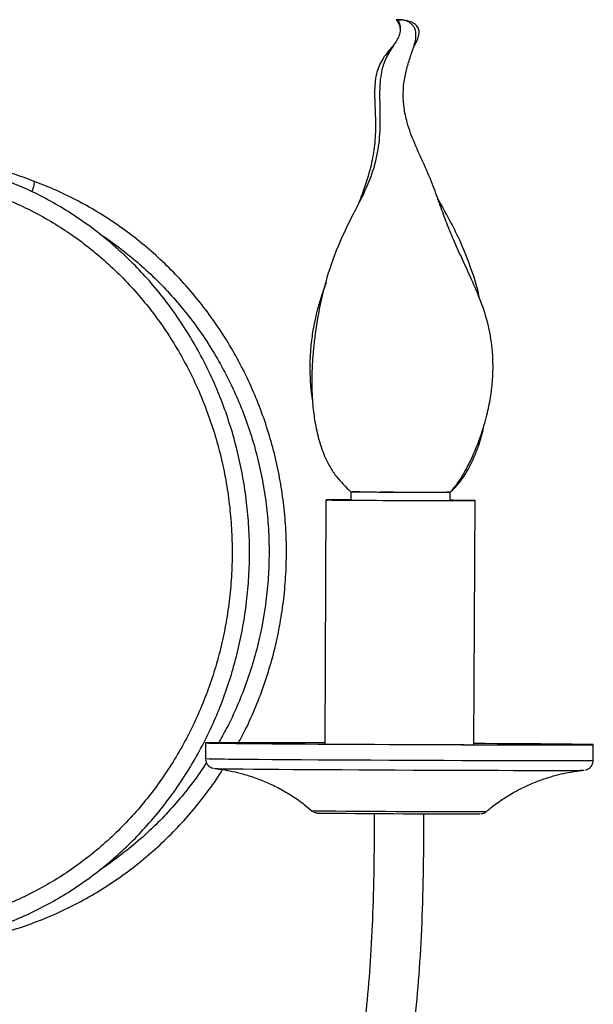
# Model space of a CAD drawing. Header units: millimetres. Extents: x 425 to 1011, y 286 to 740.
# Tile 6 of 41: x 504 to 527, y 314 to 354. Entities that reach past the tile are written whole.
import ezdxf

# ---------------------------------------------------------------- set-up
doc = ezdxf.new("R2010")
doc.units = ezdxf.units.MM

msp = doc.modelspace()

# ---------------------------------------------------------------- linework, layer by layer
at = {"color": 7, "linetype": 'Continuous', "lineweight": 25}
for p, q in [((517.032, 334.618), (517.031, 334.278)), ((521.031, 334.26), (521.032, 334.6)), ((516.031, 334.289), (515.987, 324.466)), ((521.986, 324.439), (522.031, 334.262)), ((511.187, 324.511), (511.184, 323.881)), ((526.784, 323.811), (526.787, 324.441))]:
    msp.add_line(p, q, dxfattribs=at)
at = {"color": 7, "linetype": 'Continuous', "lineweight": 25, "flags": 128}
for points in [[(520.999, 334.601), (520.994, 334.602), (520.895, 334.603)], [(517.031, 334.292), (516.968, 334.292), (516.66, 334.292), (516.407, 334.292), (516.216, 334.292), (516.09, 334.291), (516.034, 334.29), (516.048, 334.288), (516.132, 334.286), (516.283, 334.284), (516.499, 334.282)], [(517.031, 334.291), (516.96, 334.291), (516.694, 334.291), (516.489, 334.291), (516.349, 334.29), (516.279, 334.289), (516.28, 334.287), (516.353, 334.286), (516.494, 334.284), (516.702, 334.281)], [(516.499, 334.282), (516.775, 334.279), (517.103, 334.277), (517.477, 334.274), (517.886, 334.272), (518.323, 334.269), (518.776, 334.267), (519.236, 334.265), (519.69, 334.263), (520.129, 334.262), (520.542, 334.26), (520.92, 334.26), (521.254, 334.259), (521.535, 334.259), (521.758, 334.259), (521.917, 334.26), (522.008, 334.261), (522.029, 334.262), (521.98, 334.264), (521.862, 334.266), (521.678, 334.268), (521.432, 334.271), (521.129, 334.273), (521.031, 334.274)], [(516.702, 334.281), (516.97, 334.279), (517.291, 334.276), (517.657, 334.274), (518.059, 334.272), (518.486, 334.269), (518.927, 334.267), (519.37, 334.265), (519.805, 334.264), (520.22, 334.262), (520.604, 334.261), (520.948, 334.261), (521.241, 334.26), (521.478, 334.26), (521.651, 334.261), (521.756, 334.262), (521.791, 334.263), (521.754, 334.265), (521.646, 334.267), (521.471, 334.269), (521.233, 334.271), (521.031, 334.273)], [(515.987, 324.513), (515.78, 324.514), (515.119, 324.515), (514.492, 324.517), (513.907, 324.518), (513.367, 324.519), (512.878, 324.519), (512.445, 324.519), (512.071, 324.519), (511.759, 324.518), (511.513, 324.517), (511.335, 324.515), (511.226, 324.513), (511.187, 324.511), (511.219, 324.509), (511.321, 324.506), (511.492, 324.503), (511.732, 324.499), (512.037, 324.496), (512.405, 324.492)], [(515.987, 324.512), (515.383, 324.514), (514.754, 324.516), (514.165, 324.517), (513.621, 324.518), (513.126, 324.518), (512.686, 324.518), (512.306, 324.518), (511.987, 324.517), (511.734, 324.516), (511.549, 324.514), (511.433, 324.513), (511.387, 324.51), (511.413, 324.508), (511.509, 324.505), (511.675, 324.502), (511.91, 324.499), (512.21, 324.495), (512.574, 324.491)], [(512.405, 324.492), (512.833, 324.488), (513.316, 324.484), (513.851, 324.48), (514.432, 324.476), (515.055, 324.471), (515.713, 324.467), (516.4, 324.463), (517.112, 324.459), (517.84, 324.456), (518.578, 324.452), (519.321, 324.449), (520.06, 324.446), (520.789, 324.443), (521.503, 324.44), (522.193, 324.438), (522.854, 324.436), (523.481, 324.435), (524.066, 324.434), (524.606, 324.433), (525.095, 324.432), (525.528, 324.432), (525.902, 324.433), (526.214, 324.434), (526.46, 324.435), (526.638, 324.436), (526.748, 324.438), (526.786, 324.441), (526.755, 324.443), (526.652, 324.446), (526.481, 324.449), (526.242, 324.453), (525.936, 324.456), (525.568, 324.46), (525.141, 324.464), (524.657, 324.468), (524.122, 324.472), (523.541, 324.476), (522.919, 324.48), (522.261, 324.484), (521.987, 324.486)], [(512.574, 324.491), (512.997, 324.487), (513.477, 324.484), (514.008, 324.479), (514.585, 324.475), (515.204, 324.471), (515.857, 324.467), (516.54, 324.463), (517.246, 324.459), (517.968, 324.456), (518.7, 324.452), (519.434, 324.449), (520.164, 324.446), (520.884, 324.443), (521.585, 324.441), (522.262, 324.439), (522.909, 324.437), (523.519, 324.435), (524.086, 324.434), (524.606, 324.434), (525.074, 324.433), (525.485, 324.434), (525.835, 324.434), (526.121, 324.435), (526.34, 324.436), (526.491, 324.438), (526.572, 324.44), (526.582, 324.442), (526.521, 324.445), (526.39, 324.448), (526.189, 324.451), (525.922, 324.455), (525.589, 324.458), (525.195, 324.462), (524.743, 324.466), (524.237, 324.47), (523.682, 324.474), (523.084, 324.478), (522.447, 324.482), (521.987, 324.485)], [(512.703, 323.463), (513.125, 323.459), (513.603, 323.455), (514.133, 323.451), (514.709, 323.447), (515.327, 323.443), (515.98, 323.439), (516.662, 323.435), (517.366, 323.431), (518.085, 323.428), (518.814, 323.424), (519.544, 323.421), (520.268, 323.418), (520.98, 323.415), (521.673, 323.413), (522.34, 323.411), (522.975, 323.409), (523.571, 323.408), (524.123, 323.407), (524.626, 323.406), (525.074, 323.406), (525.463, 323.407), (525.79, 323.407), (526.052, 323.408), (526.245, 323.41), (526.369, 323.412), (526.421, 323.414), (526.422, 323.414)]]:
    msp.add_lwpolyline(points, dxfattribs=at)
at = {"color": 8, "linetype": 'Continuous', "lineweight": 25, "flags": 128}
msp.add_lwpolyline([(512.402, 323.862), (512.83, 323.858), (513.313, 323.854), (513.848, 323.85), (514.429, 323.845), (515.052, 323.841), (515.71, 323.837), (516.398, 323.833), (517.109, 323.829), (517.837, 323.826), (518.576, 323.822), (519.318, 323.819), (520.057, 323.816), (520.787, 323.813), (521.5, 323.81), (522.19, 323.808), (522.852, 323.806), (523.478, 323.805), (524.063, 323.803), (524.603, 323.803), (525.092, 323.802), (525.525, 323.802), (525.9, 323.803), (526.211, 323.803), (526.457, 323.805), (526.636, 323.806), (526.745, 323.808), (526.784, 323.81), (526.784, 323.811)], dxfattribs=at)
at = {"color": 7, "linetype": 'Continuous', "lineweight": 25}
for centre, radius, start, end in [((517.449, 349.005), 14.393, 268.3415, 270.0656), ((517.331, 301.949), 32.671, 89.9165, 90.4479), ((520.199, 616.933), 282.334, 269.44526, 270.16913), ((518.355, 338.98), 4.369, 268.0282, 270.3789), ((519.473, 439.071), 104.466, 269.40234, 270.21205), ((512.767, 365.329), 41.866, 268.3227, 269.9119), ((520.982, 805.805), 484.145, 269.41546, 270.14681)]:
    msp.add_arc(centre, radius, start, end, dxfattribs=at)
at = {"color": 8, "linetype": 'Continuous', "lineweight": 25}
for centre, radius, start, end in [((512.45, 365.578), 41.716, 268.2607, 269.9342), ((516.028, 340.245), 18.467, 268.2517, 269.9526), ((520.933, 795.008), 473.256, 269.40431, 270.18777)]:
    msp.add_arc(centre, radius, start, end, dxfattribs=at)
at = {"color": 7, "linetype": 'Continuous', "lineweight": 25}
for points, knots in [([(518.928, 353.61), (518.956, 353.54), (519.004, 353.422), (519.023, 353.232), (519.008, 353.092), (518.968, 352.946), (518.876, 352.767), (518.734, 352.556), (518.58, 352.321), (518.395, 351.984), (518.231, 351.488), (518.181, 350.833), (518.195, 350.159), (518.211, 349.39), (518.159, 348.489), (517.949, 347.557), (517.601, 346.712), (517.222, 345.97), (516.72, 345.006), (516.218, 343.8), (515.815, 342.34), (515.617, 341.186), (515.518, 340.325), (515.47, 339.698), (515.449, 338.948), (515.481, 338.169), (515.581, 337.407), (515.732, 336.72), (515.937, 336.112), (516.178, 335.621), (516.506, 335.118), (516.823, 334.817), (517.032, 334.618)], [0, 0, 0, 0, 0.014155, 0.023591, 0.030266, 0.035345, 0.046076, 0.059495, 0.075673, 0.092219, 0.121877, 0.155532, 0.188881, 0.2216, 0.269813, 0.32327, 0.363003, 0.405188, 0.44653, 0.523941, 0.597725, 0.670186, 0.696827, 0.725933, 0.763206, 0.807648, 0.84103, 0.876766, 0.911584, 0.93558, 0.957549, 1, 1, 1, 1]), ([(518.861, 353.61), (518.916, 353.524), (518.987, 353.413), (519.009, 353.283), (519.013, 353.255)], [0, 0, 0, 0, 0.7836, 1, 1, 1, 1]), ([(519.009, 353.61), (519.01, 353.61), (519.012, 353.61), (519.002, 353.61), (518.984, 353.61), (518.959, 353.61), (518.932, 353.61), (518.904, 353.61), (518.879, 353.61), (518.862, 353.61), (518.862, 353.61), (518.861, 353.61)], [0, 0, 0, 0, 0.042526, 0.164559, 0.286164, 0.408335, 0.530523, 0.652124, 0.774166, 0.895887, 1, 1, 1, 1]), ([(519.045, 353.609), (519.037, 353.609), (519.02, 353.61), (518.992, 353.61), (518.966, 353.61), (518.945, 353.61), (518.931, 353.61), (518.926, 353.61), (518.93, 353.61), (518.947, 353.61), (518.974, 353.61), (519.002, 353.61), (519.028, 353.61), (519.049, 353.61), (519.063, 353.61), (519.068, 353.61), (519.064, 353.609), (519.051, 353.609), (519.045, 353.609)], [0, 0, 0, 0, 0.062199, 0.124555, 0.186693, 0.24912, 0.311555, 0.373691, 0.436052, 0.498249, 0.560589, 0.623334, 0.686037, 0.74911, 0.812193, 0.874898, 0.937653, 1, 1, 1, 1]), ([(521.032, 334.6), (521.129, 334.712), (521.344, 334.96), (521.625, 335.417), (521.946, 336.049), (522.255, 336.817), (522.503, 337.646), (522.656, 338.388), (522.737, 339.061), (522.761, 339.715), (522.721, 340.501), (522.564, 341.408), (522.237, 342.371), (521.861, 343.235), (521.495, 344.016), (521.168, 344.73), (520.878, 345.432), (520.622, 346.155), (520.344, 346.943), (519.987, 347.77), (519.6, 348.608), (519.304, 349.379), (519.161, 350.062), (519.126, 350.642), (519.176, 351.197), (519.295, 351.719), (519.457, 352.22), (519.601, 352.607), (519.656, 352.91), (519.651, 353.072), (519.633, 353.169), (519.607, 353.245), (519.575, 353.311), (519.532, 353.375), (519.464, 353.448), (519.363, 353.521), (519.22, 353.584), (519.113, 353.6), (519.051, 353.609)], [0, 0, 0, 0, 0.021336, 0.04727, 0.076796, 0.123322, 0.166214, 0.201142, 0.232298, 0.26365, 0.29507, 0.345456, 0.395474, 0.44111, 0.481069, 0.519848, 0.554, 0.590404, 0.630495, 0.674432, 0.720535, 0.764078, 0.793888, 0.821381, 0.847521, 0.873487, 0.899922, 0.930103, 0.944441, 0.950123, 0.954864, 0.95899, 0.961688, 0.965334, 0.97022, 0.976948, 0.986461, 1, 1, 1, 1]), ([(519.547, 352.492), (519.61, 352.603), (519.712, 352.782), (519.781, 353.014), (519.781, 353.153), (519.763, 353.233), (519.728, 353.31), (519.674, 353.38), (519.588, 353.452), (519.461, 353.52), (519.277, 353.579), (519.132, 353.595), (519.053, 353.603)], [0, 0, 0, 0, 0.234997, 0.378081, 0.43486, 0.484151, 0.523786, 0.58484, 0.641961, 0.725621, 0.848294, 1, 1, 1, 1]), ([(518.751, 352.581), (518.728, 352.555), (518.563, 352.363), (518.263, 352.022), (518.017, 351.385), (517.974, 350.681), (518.009, 349.934), (518.034, 349.164), (517.977, 348.363), (517.793, 347.494), (517.564, 346.777), (517.391, 346.339), (517.342, 346.214)], [0, 0, 0, 0, 0.015614, 0.114698, 0.206437, 0.317941, 0.428209, 0.541899, 0.663645, 0.78831, 0.939959, 1, 1, 1, 1]), ([(504.265, 347.115), (503.987, 347.218), (503.458, 347.413), (502.68, 347.64), (501.967, 347.777), (501.301, 347.856), (500.736, 347.889), (500.266, 347.92), (499.977, 347.953), (499.811, 348.006), (499.744, 348.041), (499.694, 348.088), (499.621, 348.212), (499.545, 348.473), (499.429, 348.843), (499.226, 349.221), (498.906, 349.508), (498.476, 349.667), (498.16, 349.644), (497.989, 349.632)], [0, 0, 0, 0, 0.122015, 0.232885, 0.334502, 0.422367, 0.511081, 0.569071, 0.618183, 0.632051, 0.642371, 0.650225, 0.661073, 0.70067, 0.759242, 0.817889, 0.87127, 0.930693, 1, 1, 1, 1]), ([(499.934, 316.44), (500.098, 316.463), (500.569, 316.527), (501.341, 316.682), (502.244, 316.924), (503.131, 317.228), (503.998, 317.591), (504.842, 318.012), (505.66, 318.49), (506.448, 319.022), (507.203, 319.607), (507.923, 320.242), (508.604, 320.925), (509.244, 321.652), (509.839, 322.422), (510.389, 323.231), (510.89, 324.075), (511.341, 324.952), (511.739, 325.858), (512.083, 326.789), (512.372, 327.741), (512.605, 328.712), (512.781, 329.696), (512.898, 330.69), (512.957, 331.691), (512.957, 332.693), (512.899, 333.693), (512.782, 334.688), (512.606, 335.672), (512.374, 336.643), (512.085, 337.596), (511.741, 338.527), (511.342, 339.433), (510.892, 340.31), (510.391, 341.155), (509.841, 341.964), (509.245, 342.734), (508.605, 343.463), (507.924, 344.146), (507.204, 344.781), (506.448, 345.366), (505.66, 345.899), (504.841, 346.376), (504.03, 346.785), (503.483, 347.009), (503.226, 347.114)], [0, 0, 0, 0, 0.012542, 0.036078, 0.059618, 0.083159, 0.106703, 0.13025, 0.1538, 0.177354, 0.200912, 0.224473, 0.248038, 0.271607, 0.295179, 0.318755, 0.342333, 0.365915, 0.389499, 0.413085, 0.436673, 0.460263, 0.483854, 0.507446, 0.53104, 0.554634, 0.578228, 0.601822, 0.625417, 0.649011, 0.672604, 0.696196, 0.719788, 0.743377, 0.766965, 0.790551, 0.814134, 0.837714, 0.861292, 0.884865, 0.908435, 0.932001, 0.955564, 0.979122, 1, 1, 1, 1]), ([(512.515, 324.531), (512.592, 324.671), (512.828, 325.102), (513.166, 325.855), (513.528, 326.784), (513.83, 327.737), (514.074, 328.707), (514.257, 329.691), (514.38, 330.685), (514.442, 331.685), (514.443, 332.687), (514.382, 333.687), (514.26, 334.681), (514.077, 335.665), (513.835, 336.635), (513.533, 337.588), (513.174, 338.519), (512.758, 339.425), (512.288, 340.302), (511.765, 341.147), (511.191, 341.956), (510.569, 342.726), (509.901, 343.455), (509.189, 344.138), (508.437, 344.774), (507.648, 345.359), (506.824, 345.893), (505.969, 346.371), (505.116, 346.782), (504.539, 347.008), (504.264, 347.115)], [0, 0, 0, 0, 0.017595, 0.054108, 0.090623, 0.127139, 0.163656, 0.200174, 0.236694, 0.273214, 0.309735, 0.346256, 0.382778, 0.419299, 0.455819, 0.492339, 0.528858, 0.565376, 0.601893, 0.638408, 0.674922, 0.711434, 0.747943, 0.784451, 0.820956, 0.85746, 0.89396, 0.930459, 0.966955, 1, 1, 1, 1]), ([(502.972, 346.461), (503.119, 346.402), (503.549, 346.23), (504.246, 345.899), (505.052, 345.451), (505.829, 344.947), (506.575, 344.391), (507.286, 343.783), (507.958, 343.127), (508.591, 342.426), (509.18, 341.682), (509.723, 340.899), (510.219, 340.079), (510.665, 339.227), (511.059, 338.345), (511.399, 337.438), (511.685, 336.509), (511.914, 335.562), (512.087, 334.602), (512.201, 333.631), (512.258, 332.654), (512.256, 331.675), (512.196, 330.699), (512.078, 329.728), (511.902, 328.768), (511.669, 327.822), (511.38, 326.895), (511.036, 325.99), (510.639, 325.11), (510.191, 324.26), (509.693, 323.443), (509.147, 322.662), (508.555, 321.921), (507.921, 321.222), (507.246, 320.57), (506.533, 319.965), (505.786, 319.412), (505.008, 318.911), (504.201, 318.466), (503.37, 318.078), (502.516, 317.749), (501.645, 317.481), (500.755, 317.268), (500.151, 317.179), (499.847, 317.135)], [0, 0, 0, 0, 0.012521, 0.036624, 0.060727, 0.084826, 0.10892, 0.13301, 0.157096, 0.181178, 0.205256, 0.22933, 0.253401, 0.277469, 0.301534, 0.325596, 0.349657, 0.373716, 0.397773, 0.421829, 0.445884, 0.469939, 0.493993, 0.518047, 0.542102, 0.566156, 0.590211, 0.614267, 0.638325, 0.662384, 0.686445, 0.710508, 0.734575, 0.758644, 0.782717, 0.806794, 0.830875, 0.854961, 0.879051, 0.903146, 0.927245, 0.951349, 0.975456, 1, 1, 1, 1]), ([(522.2, 342.426), (522.194, 342.458), (522.112, 342.885), (521.858, 343.662), (521.456, 344.683), (520.992, 345.586), (520.682, 346.141), (520.524, 346.422)], [0, 0, 0, 0, 0.021993, 0.300347, 0.560978, 0.777672, 1, 1, 1, 1]), ([(506.909, 344.997), (506.942, 344.976), (507.247, 344.789), (507.793, 344.384), (508.54, 343.78), (509.244, 343.122), (509.906, 342.421), (510.523, 341.677), (511.093, 340.893), (511.611, 340.073), (512.078, 339.22), (512.49, 338.338), (512.847, 337.43), (513.145, 336.501), (513.385, 335.554), (513.565, 334.592), (513.685, 333.621), (513.744, 332.644), (513.741, 331.665), (513.678, 330.688), (513.553, 329.717), (513.368, 328.757), (513.123, 327.811), (512.82, 326.883), (512.458, 325.979), (512.087, 325.182), (511.813, 324.701), (511.7, 324.502)], [0, 0, 0, 0, 0.0051426, 0.0471282, 0.0891111, 0.1310911, 0.1730682, 0.2150424, 0.2570139, 0.2989827, 0.340949, 0.3829129, 0.4248747, 0.4668346, 0.5087928, 0.5507496, 0.5927053, 0.63466, 0.6766142, 0.7185681, 0.7605219, 0.8024758, 0.8444302, 0.8863854, 0.9283416, 0.9702992, 1, 1, 1, 1]), ([(516.032, 343.023), (515.972, 342.855), (515.847, 342.51), (515.704, 342.021), (515.582, 341.529), (515.479, 340.992), (515.394, 340.288), (515.372, 339.481), (515.408, 338.776), (515.472, 338.38), (515.492, 338.255)], [0, 0, 0, 0, 0.110169, 0.227166, 0.315254, 0.423579, 0.565233, 0.752098, 0.922014, 1, 1, 1, 1]), ([(521.032, 334.6), (521.144, 334.709), (521.378, 334.938), (521.703, 335.407), (521.965, 335.92), (522.153, 336.411), (522.275, 336.814), (522.356, 337.105), (522.385, 337.281), (522.392, 337.322)], [0, 0, 0, 0, 0.151344, 0.31897, 0.55066, 0.707857, 0.827405, 0.959294, 1, 1, 1, 1]), ([(517.049, 334.618), (517.047, 334.618), (517.043, 334.617), (517.186, 334.615), (517.453, 334.612), (517.834, 334.609), (518.294, 334.606), (518.804, 334.604), (519.329, 334.601), (519.841, 334.599), (520.13, 334.599), (520.275, 334.598)], [0, 0, 0, 0, 0.066495, 0.183053, 0.299591, 0.416132, 0.532692, 0.649332, 0.766081, 0.882947, 1, 1, 1, 1]), ([(520.275, 334.598), (520.404, 334.598), (520.662, 334.598), (520.908, 334.598), (521.033, 334.599), (521.019, 334.6), (521.015, 334.6)], [0, 0, 0, 0, 0.291448, 0.583282, 0.875516, 1, 1, 1, 1]), ([(511.22, 323.718), (511.16, 323.624), (510.929, 323.256), (510.473, 322.652), (509.855, 321.909), (509.189, 321.212), (508.482, 320.558), (507.731, 319.959), (507.2, 319.567), (506.911, 319.391), (506.894, 319.38)], [0, 0, 0, 0, 0.05365, 0.209729, 0.365817, 0.521914, 0.678022, 0.83414, 0.99027, 1, 1, 1, 1]), ([(511.19, 323.881), (511.189, 323.854), (511.186, 323.782), (511.23, 323.681), (511.297, 323.594), (511.369, 323.538), (511.433, 323.507), (511.481, 323.492), (511.499, 323.488), (511.507, 323.486)], [0, 0, 0, 0, 0.1386059, 0.3647859, 0.5487078, 0.7045551, 0.833963, 0.9309813, 1, 1, 1, 1]), ([(526.47, 323.422), (526.478, 323.424), (526.502, 323.429), (526.57, 323.454), (526.655, 323.51), (526.735, 323.608), (526.782, 323.716), (526.778, 323.787), (526.777, 323.811)], [0, 0, 0, 0, 0.071324, 0.202233, 0.394967, 0.622435, 0.873762, 1, 1, 1, 1]), ([(500.826, 316.44), (500.997, 316.462), (501.49, 316.527), (502.297, 316.681), (503.241, 316.923), (504.168, 317.227), (505.074, 317.59), (505.957, 318.011), (506.811, 318.489), (507.635, 319.021), (508.425, 319.605), (509.178, 320.24), (509.889, 320.923), (510.559, 321.65), (511.179, 322.421), (511.617, 323.019), (511.832, 323.369), (511.873, 323.437)], [0, 0, 0, 0, 0.038636, 0.111217, 0.183808, 0.2564, 0.328994, 0.401592, 0.474193, 0.546797, 0.619406, 0.692019, 0.764636, 0.837258, 0.909884, 0.982515, 1, 1, 1, 1]), ([(511.577, 323.477), (511.58, 323.477), (511.673, 323.467), (511.907, 323.434), (512.275, 323.368), (512.71, 323.262), (513.174, 323.116), (513.665, 322.923), (514.167, 322.682), (514.671, 322.385), (515.113, 322.082), (515.371, 321.86), (515.476, 321.77)], [0, 0, 0, 0, 0.002279, 0.070017, 0.163136, 0.264516, 0.379466, 0.499695, 0.629342, 0.76481, 0.90412, 1, 1, 1, 1]), ([(522.48, 321.746), (522.512, 321.775), (522.683, 321.927), (523.016, 322.167), (523.472, 322.461), (523.934, 322.709), (524.395, 322.916), (524.847, 323.083), (525.28, 323.212), (525.682, 323.306), (526.031, 323.366), (526.271, 323.399), (526.383, 323.409), (526.406, 323.412)], [0, 0, 0, 0, 0.029636, 0.158017, 0.282884, 0.403805, 0.520211, 0.631328, 0.73602, 0.832356, 0.916467, 0.982616, 1, 1, 1, 1]), ([(517.973, 321.69), (517.971, 321.114), (517.965, 319.85), (517.926, 317.94), (517.839, 316.011), (517.701, 314.226), (517.501, 312.488), (517.233, 310.829), (516.888, 309.273), (516.506, 307.944), (516.104, 306.819), (515.698, 305.875), (515.3, 305.09), (514.919, 304.434), (514.493, 303.785), (513.979, 303.101), (513.328, 302.368), (512.686, 301.767), (512.118, 301.313), (511.694, 301.011), (511.332, 300.778), (510.99, 300.575), (510.575, 300.35), (510.038, 300.095), (509.374, 299.835), (508.628, 299.608), (507.819, 299.436), (506.982, 299.339), (506.165, 299.327), (505.402, 299.39), (504.598, 299.535), (503.735, 299.794), (502.824, 300.216), (501.96, 300.781), (501.185, 301.458), (500.525, 302.198), (499.987, 302.934), (499.512, 303.686), (499.061, 304.502), (498.596, 305.453), (498.113, 306.537), (497.6, 307.737), (497.036, 309.036), (496.421, 310.315), (495.766, 311.461), (495.123, 312.375), (494.535, 313.053), (493.966, 313.591), (493.357, 314.061), (492.651, 314.474), (491.999, 314.737), (491.471, 314.883), (491.019, 314.971), (490.471, 315.027), (489.829, 315.019), (489.179, 314.928), (488.544, 314.766), (487.942, 314.54), (487.367, 314.251), (486.865, 313.935), (486.484, 313.648), (486.189, 313.396), (485.929, 313.154), (485.601, 312.811), (485.267, 312.417), (485.07, 312.112), (484.991, 311.99)], [0, 0, 0, 0, 0.026801, 0.058708, 0.088787, 0.116596, 0.141993, 0.17037, 0.195244, 0.216976, 0.235951, 0.252483, 0.266824, 0.279189, 0.290262, 0.305991, 0.323074, 0.341576, 0.353044, 0.362725, 0.370315, 0.377074, 0.385161, 0.397182, 0.411236, 0.426564, 0.442916, 0.460143, 0.476587, 0.491496, 0.50587, 0.525297, 0.544787, 0.564237, 0.58325, 0.600577, 0.616383, 0.629965, 0.645282, 0.662476, 0.68166, 0.702831, 0.72545, 0.750063, 0.771656, 0.790205, 0.805739, 0.81714, 0.830341, 0.845419, 0.859951, 0.867789, 0.874826, 0.884695, 0.897567, 0.909717, 0.920137, 0.932754, 0.943902, 0.954068, 0.963858, 0.968658, 0.974061, 0.982111, 0.992831, 1, 1, 1, 1]), ([(515.481, 321.776), (515.486, 321.771), (515.51, 321.749), (515.56, 321.725), (515.616, 321.704), (515.656, 321.696), (515.677, 321.693), (515.693, 321.692), (515.71, 321.69), (515.732, 321.689), (515.782, 321.688), (515.879, 321.686), (515.993, 321.685), (516.045, 321.684)], [0, 0, 0, 0, 0.012747, 0.061881, 0.101082, 0.127224, 0.145277, 0.166143, 0.20209, 0.291552, 0.497062, 0.768306, 1, 1, 1, 1]), ([(522.261, 321.663), (522.262, 321.663), (522.265, 321.663), (522.28, 321.664), (522.317, 321.67), (522.376, 321.689), (522.436, 321.714), (522.465, 321.744), (522.474, 321.753)], [0, 0, 0, 0, 0.032091, 0.171222, 0.305136, 0.547151, 0.861364, 1, 1, 1, 1]), ([(485.873, 309.003), (485.897, 309.136), (485.977, 309.579), (486.257, 310.239), (486.653, 310.931), (487.067, 311.459), (487.441, 311.838), (487.758, 312.106), (488.034, 312.306), (488.326, 312.49), (488.648, 312.658), (489.025, 312.813), (489.414, 312.929), (489.833, 313.004), (490.239, 313.028), (490.603, 313.006), (490.927, 312.954), (491.263, 312.869), (491.658, 312.72), (492.124, 312.474), (492.588, 312.138), (493.089, 311.673), (493.61, 311.064), (494.191, 310.211), (494.765, 309.163), (495.326, 307.967), (495.857, 306.733), (496.377, 305.517), (496.882, 304.399), (497.381, 303.401), (497.872, 302.532), (498.394, 301.72), (498.987, 300.92), (499.706, 300.11), (500.458, 299.43), (501.179, 298.898), (501.81, 298.51), (502.434, 298.189), (503.098, 297.911), (503.825, 297.674), (504.581, 297.498), (505.322, 297.388), (506.144, 297.327), (507.088, 297.338), (508.146, 297.458), (509.19, 297.682), (510.173, 297.991), (511.097, 298.372), (512.003, 298.836), (512.902, 299.399), (513.746, 300.039), (514.476, 300.695), (515.087, 301.33), (515.621, 301.959), (516.07, 302.557), (516.475, 303.156), (516.871, 303.802), (517.305, 304.607), (517.725, 305.512), (518.121, 306.508), (518.485, 307.583), (518.83, 308.813), (519.145, 310.211), (519.419, 311.785), (519.643, 313.542), (519.81, 315.479), (519.917, 317.578), (519.964, 319.657), (519.97, 321.033), (519.973, 321.661)], [0, 0, 0, 0, 0.006074, 0.020204, 0.033102, 0.044333, 0.053482, 0.060366, 0.066169, 0.071886, 0.079345, 0.086689, 0.095433, 0.103239, 0.112014, 0.119617, 0.125053, 0.131791, 0.140213, 0.149489, 0.161594, 0.171425, 0.184888, 0.201356, 0.221203, 0.241124, 0.26269, 0.283109, 0.302024, 0.319299, 0.33484, 0.348655, 0.364793, 0.38221, 0.400938, 0.414642, 0.427101, 0.438394, 0.450456, 0.464084, 0.478007, 0.490981, 0.503492, 0.521643, 0.541049, 0.55984, 0.577787, 0.59478, 0.611604, 0.630056, 0.648693, 0.664672, 0.678504, 0.691745, 0.704495, 0.714198, 0.725973, 0.74011, 0.756734, 0.771956, 0.789031, 0.808122, 0.829415, 0.853074, 0.879256, 0.907997, 0.939153, 0.972228, 1, 1, 1, 1])]:
    msp.add_open_spline(points, degree=3, knots=knots, dxfattribs=at)
at = {"color": 8, "linetype": 'Continuous', "lineweight": 25}
for points, knots in [([(504.265, 347.115), (504.273, 347.107), (504.289, 347.09), (504.284, 347.029), (504.281, 346.999)], [0, 0, 0, 0, 0.499593, 1, 1, 1, 1]), ([(504.281, 346.999), (504.275, 346.963), (504.262, 346.891), (504.226, 346.776), (504.198, 346.714), (504.188, 346.692)], [0, 0, 0, 0, 0.3930448, 0.7860896, 1, 1, 1, 1])]:
    msp.add_open_spline(points, degree=3, knots=knots, dxfattribs=at)

doc.saveas('drawing.dxf')
